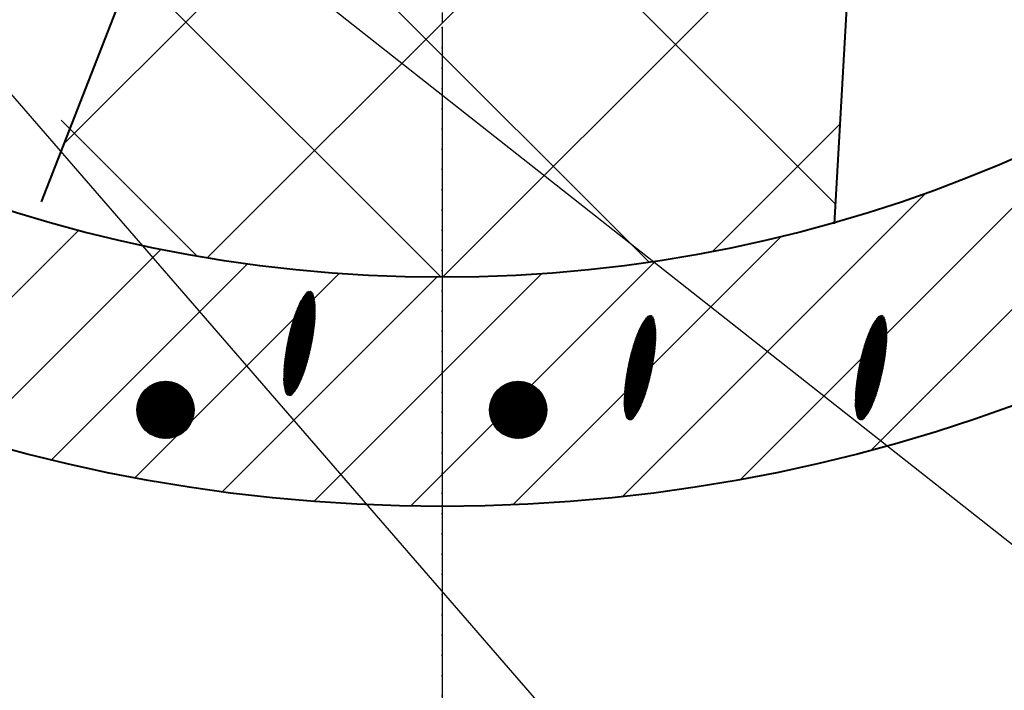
# Model space of a CAD drawing. Header units: millimetres. Extents: x -3143211 to -2549809, y 1060331 to 1341741.
# Tile 30 of 131: x -3030345 to -3027869, y 1082023 to 1083709. Entities that reach past the tile are written whole.
import ezdxf

# ---------------------------------------------------------------- set-up
doc = ezdxf.new("R2010")
doc.units = ezdxf.units.MM
doc.linetypes.add('DASHDOTX2', pattern=[50.8, 25.4, -12.7, 0, -12.7])
for name, color, linetype in [('8', 2, 'Continuous'), ('ABR', 3, 'Continuous'), ('PUMP', 1, 'Continuous'), ('размер', 34, 'Continuous')]:
    doc.layers.add(name, color=color, linetype=linetype)

msp = doc.modelspace()

# ---------------------------------------------------------------- linework, layer by layer
at = {"color": 188}
for p, q in [((-3028203.06969, 1082627.51881), (-3025248.45491, 1085582.1336)), ((-3030233.67797, 1083397.05339), (-3028118.23744, 1085512.49392)), ((-3029873.13356, 1083110.36887), (-3028214.55354, 1084768.9489)), ((-3028294.24539, 1083245.20716), (-3029732.71635, 1084683.67812)), ((-3028762.28621, 1083099.38073), (-3029919.70362, 1084256.79814)), ((-3029281.62263, 1083061.59203), (-3028241.26574, 1084101.94892)), ((-3029284.9401, 1083061.59272), (-3030053.26554, 1083829.91816)), ((-3028531.45846, 1082553.68849), (-3027613.03851, 1083472.10844)), ((-3029898.54287, 1083114.68824), (-3030240.2528, 1083456.39817)), ((-3028603.33176, 1083126.24293), (-3028282.70805, 1083446.86663)), ((-3028829.46371, 1082510.24168), (-3028066.52593, 1083273.17946)), ((-3030657.67091, 1082718.50201), (-3030196.60183, 1083179.57109)), ((-3029104.89213, 1082489.3717), (-3028430.35769, 1083163.90614)), ((-3030465.08595, 1082656.52853), (-3029989.85164, 1083131.76284)), ((-3030264.39434, 1082602.6617), (-3029772.02946, 1083095.02657)), ((-3029362.46521, 1082486.35706), (-3028747.20663, 1083101.61564)), ((-3030054.86392, 1082557.63367), (-3029541.57351, 1083070.92409)), ((-3029605.29652, 1082498.0842), (-3029033.14033, 1083070.24039)), ((-3029835.56526, 1082522.3739), (-3029296.32082, 1083061.61834)), ((-3029629.35938, 1083017.41582), (-3029604.03602, 1083006.76548)), ((-3029628.23525, 1083018.89576), (-3029604.47705, 1083008.90368)), ((-3029627.0859, 1083020.36509), (-3029604.95946, 1083011.05929)), ((-3029625.91104, 1083021.82369), (-3029605.48476, 1083013.23293)), ((-3029624.71035, 1083023.27142), (-3029606.05461, 1083015.42531)), ((-3029623.40999, 1083024.67724), (-3029606.67079, 1083017.63717)), ((-3029621.70991, 1083025.91495), (-3029607.33529, 1083019.86936)), ((-3029619.36838, 1083026.88288), (-3029608.2943, 1083022.22541)), ((-3029615.19467, 1083027.08024), (-3029611.07236, 1083025.3465)), ((-3029644.08609, 1082992.36604), (-3029601.51673, 1082974.46248)), ((-3029643.33902, 1082994.00456), (-3029601.50481, 1082976.41018)), ((-3029642.57003, 1082995.63386), (-3029601.50525, 1082978.36309)), ((-3029641.77817, 1082997.25354), (-3029601.51815, 1082980.32123)), ((-3029640.96339, 1082998.86357), (-3029601.54362, 1082982.28465)), ((-3029640.12561, 1083000.46394), (-3029601.58175, 1082984.2534)), ((-3029639.26476, 1083002.05461), (-3029601.64041, 1082986.23079)), ((-3029638.38074, 1083003.63553), (-3029601.72961, 1082988.22102)), ((-3029637.47345, 1083005.20666), (-3029601.85005, 1082990.22439)), ((-3029636.54277, 1083006.76796), (-3029602.00244, 1082992.2412)), ((-3029635.58855, 1083008.31935), (-3029602.18756, 1082994.27177)), ((-3029634.61064, 1083009.86079), (-3029602.40621, 1082996.31645)), ((-3029633.60888, 1083011.39219), (-3029602.65929, 1082998.3756)), ((-3029632.58308, 1083012.91348), (-3029602.94775, 1083000.44964)), ((-3029631.53305, 1083014.42458), (-3029603.27261, 1083002.53898)), ((-3029630.45856, 1083015.92539), (-3029603.63497, 1083004.64409)), ((-3029653.48803, 1082968.98223), (-3029602.93175, 1082947.71958)), ((-3029652.87972, 1082970.67911), (-3029602.75582, 1082949.59831)), ((-3029652.26166, 1082972.37188), (-3029602.59112, 1082951.48175)), ((-3029651.63386, 1082974.06056), (-3029602.43771, 1082953.36995)), ((-3029650.99631, 1082975.74514), (-3029602.29567, 1082955.26292)), ((-3029650.34903, 1082977.42563), (-3029602.16505, 1082957.16071)), ((-3029649.69203, 1082979.10202), (-3029602.04594, 1082959.06333)), ((-3029649.0253, 1082980.77433), (-3029601.93842, 1082960.97082)), ((-3029648.34885, 1082982.44255), (-3029601.84255, 1082962.88322)), ((-3029647.66268, 1082984.10668), (-3029601.75841, 1082964.80055)), ((-3029646.9668, 1082985.76673), (-3029601.6861, 1082966.72285)), ((-3029646.2612, 1082987.42268), (-3029601.62568, 1082968.65016)), ((-3029645.54588, 1082989.07456), (-3029601.57726, 1082970.58251)), ((-3029644.82085, 1082990.72234), (-3029601.54091, 1082972.51993)), ((-3029661.55578, 1082943.08458), (-3029606.43167, 1082919.90082)), ((-3029661.06373, 1082944.83035), (-3029606.15805, 1082921.73846)), ((-3029660.56646, 1082946.57393), (-3029605.89006, 1082923.57846)), ((-3029660.06399, 1082948.31531), (-3029605.62769, 1082925.42083)), ((-3029659.5563, 1082950.05451), (-3029605.37096, 1082927.26558)), ((-3029659.04342, 1082951.79152), (-3029605.1199, 1082929.1127)), ((-3029658.52535, 1082953.52635), (-3029604.8745, 1082930.96221)), ((-3029658.00209, 1082955.259), (-3029604.6348, 1082932.81411)), ((-3029657.47214, 1082956.98883), (-3029604.40079, 1082934.66841)), ((-3029656.93244, 1082958.71456), (-3029604.1725, 1082936.52512)), ((-3029656.38289, 1082960.43615), (-3029603.94995, 1082938.38423)), ((-3029655.82351, 1082962.15361), (-3029603.73314, 1082940.24576)), ((-3029655.25433, 1082963.86694), (-3029603.5221, 1082942.10972)), ((-3029654.67534, 1082965.57615), (-3029603.31684, 1082943.97611)), ((-3029654.08657, 1082967.28124), (-3029603.11883, 1082945.84555)), ((-3028781.4895, 1082944.13903), (-3028745.8661, 1082929.15676)), ((-3028780.55882, 1082945.70032), (-3028746.01849, 1082931.17357)), ((-3028779.6046, 1082947.25171), (-3028746.20361, 1082933.20413)), ((-3028778.62669, 1082948.79315), (-3028746.42226, 1082935.24881)), ((-3028777.62493, 1082950.32455), (-3028746.67534, 1082937.30797)), ((-3028776.59913, 1082951.84584), (-3028746.9638, 1082939.382)), ((-3028775.5491, 1082953.35694), (-3028747.28866, 1082941.47134)), ((-3028774.47461, 1082954.85775), (-3028747.65102, 1082943.57646)), ((-3028773.37542, 1082956.34818), (-3028748.05207, 1082945.69784)), ((-3028772.2513, 1082957.82812), (-3028748.4931, 1082947.83605)), ((-3028771.10195, 1082959.29745), (-3028748.97551, 1082949.99165)), ((-3028769.92709, 1082960.75605), (-3028749.50081, 1082952.16529)), ((-3028768.7264, 1082962.20379), (-3028750.07065, 1082954.35767)), ((-3028767.42604, 1082963.60961), (-3028750.68684, 1082956.56954)), ((-3028765.72596, 1082964.84731), (-3028751.35134, 1082958.80173)), ((-3028763.38443, 1082965.81524), (-3028752.31035, 1082961.15778)), ((-3028759.21072, 1082966.0126), (-3028755.08841, 1082964.27887)), ((-3028200.64278, 1082944.13903), (-3028165.01938, 1082929.15676)), ((-3028199.71209, 1082945.70032), (-3028165.17177, 1082931.17357)), ((-3028198.75787, 1082947.25171), (-3028165.35688, 1082933.20413)), ((-3028197.77996, 1082948.79315), (-3028165.57554, 1082935.24881)), ((-3028196.7782, 1082950.32455), (-3028165.82862, 1082937.30797)), ((-3028195.75241, 1082951.84584), (-3028166.11708, 1082939.382)), ((-3028194.70237, 1082953.35694), (-3028166.44193, 1082941.47134)), ((-3028193.62788, 1082954.85775), (-3028166.80429, 1082943.57646)), ((-3028192.5287, 1082956.34818), (-3028167.20534, 1082945.69784)), ((-3028191.40457, 1082957.82812), (-3028167.64638, 1082947.83605)), ((-3028190.25523, 1082959.29745), (-3028168.12879, 1082949.99165)), ((-3028189.08036, 1082960.75605), (-3028168.65409, 1082952.16529)), ((-3028187.87967, 1082962.20379), (-3028169.22393, 1082954.35767)), ((-3028186.57932, 1082963.60961), (-3028169.84012, 1082956.56954)), ((-3028184.87924, 1082964.84731), (-3028170.50462, 1082958.80173)), ((-3028182.5377, 1082965.81524), (-3028171.46363, 1082961.15778)), ((-3028178.36399, 1082966.0126), (-3028174.24168, 1082964.27887)), ((-3029667.8932, 1082918.41191), (-3029610.84464, 1082894.41878)), ((-3029667.47488, 1082920.18869), (-3029610.49374, 1082896.22392)), ((-3029667.05123, 1082921.96323), (-3029610.14829, 1082898.03134)), ((-3029666.62229, 1082923.73554), (-3029609.80829, 1082899.84107)), ((-3029666.18804, 1082925.50563), (-3029609.47376, 1082901.65309)), ((-3029665.7485, 1082927.27348), (-3029609.14471, 1082903.46741)), ((-3029665.30368, 1082929.03912), (-3029608.82114, 1082905.28404)), ((-3029664.85358, 1082930.80254), (-3029608.50308, 1082907.10299)), ((-3029664.39822, 1082932.56374), (-3029608.19052, 1082908.92425)), ((-3029663.93759, 1082934.32273), (-3029607.8835, 1082910.74784)), ((-3029663.47171, 1082936.0795), (-3029607.58201, 1082912.57376)), ((-3029663.00059, 1082937.83408), (-3029607.28607, 1082914.40201)), ((-3029662.52422, 1082939.58644), (-3029606.99569, 1082916.2326)), ((-3029662.04261, 1082941.33661), (-3029606.71088, 1082918.06553)), ((-3028793.70808, 1082918.03439), (-3028746.06199, 1082897.99569)), ((-3028793.04135, 1082919.70669), (-3028745.95447, 1082899.90319)), ((-3028792.3649, 1082921.37491), (-3028745.8586, 1082901.81558)), ((-3028791.67873, 1082923.03904), (-3028745.77446, 1082903.73291)), ((-3028790.98285, 1082924.69909), (-3028745.70215, 1082905.65521)), ((-3028790.27725, 1082926.35505), (-3028745.64173, 1082907.58252)), ((-3028789.56193, 1082928.00692), (-3028745.59331, 1082909.51487)), ((-3028788.83689, 1082929.6547), (-3028745.55696, 1082911.4523)), ((-3028788.10214, 1082931.2984), (-3028745.53278, 1082913.39484)), ((-3028787.35507, 1082932.93692), (-3028745.52086, 1082915.34255)), ((-3028786.58608, 1082934.56622), (-3028745.5213, 1082917.29545)), ((-3028785.79422, 1082936.1859), (-3028745.5342, 1082919.25359)), ((-3028784.97944, 1082937.79594), (-3028745.55967, 1082921.21702)), ((-3028784.14166, 1082939.39631), (-3028745.5978, 1082923.18577)), ((-3028783.28081, 1082940.98697), (-3028745.65646, 1082925.16315)), ((-3028782.39679, 1082942.56789), (-3028745.74566, 1082927.15339)), ((-3028212.86135, 1082918.03439), (-3028165.21527, 1082897.99569)), ((-3028212.19462, 1082919.70669), (-3028165.10774, 1082899.90319)), ((-3028211.51817, 1082921.37491), (-3028165.01187, 1082901.81558)), ((-3028210.83201, 1082923.03904), (-3028164.92774, 1082903.73291)), ((-3028210.13612, 1082924.69909), (-3028164.85542, 1082905.65521)), ((-3028209.43052, 1082926.35505), (-3028164.79501, 1082907.58252)), ((-3028208.71521, 1082928.00692), (-3028164.74658, 1082909.51487)), ((-3028207.99017, 1082929.6547), (-3028164.71023, 1082911.4523)), ((-3028207.25541, 1082931.2984), (-3028164.68605, 1082913.39484)), ((-3028206.50835, 1082932.93692), (-3028164.67413, 1082915.34255)), ((-3028205.73936, 1082934.56622), (-3028164.67458, 1082917.29545)), ((-3028204.9475, 1082936.1859), (-3028164.68748, 1082919.25359)), ((-3028204.13271, 1082937.79594), (-3028164.71294, 1082921.21702)), ((-3028203.29493, 1082939.39631), (-3028164.75107, 1082923.18577)), ((-3028202.43409, 1082940.98697), (-3028164.80973, 1082925.16315)), ((-3028201.55007, 1082942.56789), (-3028164.89894, 1082927.15339)), ((-3029673.18668, 1082893.30019), (-3029616.32316, 1082869.38488)), ((-3029672.84372, 1082895.10866), (-3029615.89708, 1082871.1584)), ((-3029672.49532, 1082896.91485), (-3029615.47632, 1082872.93416)), ((-3029672.14148, 1082898.71875), (-3029615.06088, 1082874.71215)), ((-3029671.78221, 1082900.52037), (-3029614.65076, 1082876.49238)), ((-3029671.41752, 1082902.31971), (-3029614.24598, 1082878.27485)), ((-3029671.04743, 1082904.11677), (-3029613.84655, 1082880.05958)), ((-3029670.67194, 1082905.91156), (-3029613.45247, 1082881.84656)), ((-3029670.29106, 1082907.70409), (-3029613.06376, 1082883.63579)), ((-3029669.90481, 1082909.49436), (-3029612.68041, 1082885.42728)), ((-3029669.51319, 1082911.28237), (-3029612.30245, 1082887.22104)), ((-3029669.11621, 1082913.06813), (-3029611.92989, 1082889.01706)), ((-3029668.71388, 1082914.85163), (-3029611.56272, 1082890.81535)), ((-3029668.30621, 1082916.63289), (-3029611.20097, 1082892.61593)), ((-3028802.01814, 1082894.19136), (-3028748.65085, 1082871.74648)), ((-3028801.48819, 1082895.9212), (-3028748.41684, 1082873.60078)), ((-3028800.94849, 1082897.64692), (-3028748.18855, 1082875.45748)), ((-3028800.39894, 1082899.36851), (-3028747.966, 1082877.31659)), ((-3028799.83956, 1082901.08597), (-3028747.74919, 1082879.17813)), ((-3028799.27037, 1082902.7993), (-3028747.53815, 1082881.04209)), ((-3028798.69139, 1082904.50851), (-3028747.33289, 1082882.90847)), ((-3028798.10262, 1082906.21361), (-3028747.13488, 1082884.77791)), ((-3028797.50408, 1082907.91459), (-3028746.94779, 1082886.65194)), ((-3028796.89577, 1082909.61147), (-3028746.77187, 1082888.53067)), ((-3028796.27771, 1082911.30424), (-3028746.60717, 1082890.41412)), ((-3028795.64991, 1082912.99292), (-3028746.45376, 1082892.30231)), ((-3028795.01236, 1082914.6775), (-3028746.31172, 1082894.19529)), ((-3028794.36508, 1082916.35799), (-3028746.1811, 1082896.09307)), ((-3028221.17141, 1082894.19136), (-3028167.80412, 1082871.74648)), ((-3028220.64147, 1082895.9212), (-3028167.57012, 1082873.60078)), ((-3028220.10176, 1082897.64692), (-3028167.34183, 1082875.45748)), ((-3028219.55221, 1082899.36851), (-3028167.11927, 1082877.31659)), ((-3028218.99284, 1082901.08597), (-3028166.90247, 1082879.17813)), ((-3028218.42365, 1082902.7993), (-3028166.69143, 1082881.04209)), ((-3028217.84467, 1082904.50851), (-3028166.48617, 1082882.90847)), ((-3028217.2559, 1082906.21361), (-3028166.28816, 1082884.77791)), ((-3028216.65735, 1082907.91459), (-3028166.10107, 1082886.65194)), ((-3028216.04905, 1082909.61147), (-3028165.92514, 1082888.53067)), ((-3028215.43099, 1082911.30424), (-3028165.76044, 1082890.41412)), ((-3028214.80318, 1082912.99292), (-3028165.60704, 1082892.30231)), ((-3028214.16564, 1082914.6775), (-3028165.46499, 1082894.19529)), ((-3028213.51836, 1082916.35799), (-3028165.33438, 1082896.09307)), ((-3029677.14394, 1082869.5792), (-3029622.34198, 1082846.53094)), ((-3029676.8729, 1082871.41792), (-3029621.84754, 1082848.2757)), ((-3029676.59625, 1082873.25429), (-3029621.35831, 1082850.02266)), ((-3029676.314, 1082875.0883), (-3029620.87432, 1082851.77182)), ((-3029676.02618, 1082876.91996), (-3029620.39555, 1082853.52318)), ((-3029675.73278, 1082878.74929), (-3029619.92202, 1082855.27674)), ((-3029675.43383, 1082880.57627), (-3029619.45373, 1082857.03251)), ((-3029675.12934, 1082882.40093), (-3029618.9907, 1082858.79048)), ((-3029674.81932, 1082884.22325), (-3029618.53292, 1082860.55067)), ((-3029674.50378, 1082886.04326), (-3029618.08041, 1082862.31307)), ((-3029674.18273, 1082887.86095), (-3029617.63317, 1082864.07769)), ((-3029673.85619, 1082889.67634), (-3029617.19121, 1082865.84453)), ((-3029673.52417, 1082891.48941), (-3029616.75454, 1082867.61359)), ((-3028808.86963, 1082869.7349), (-3028752.51913, 1082846.03535)), ((-3028808.41427, 1082871.4961), (-3028752.20657, 1082847.85662)), ((-3028807.95364, 1082873.25509), (-3028751.89955, 1082849.68021)), ((-3028807.48776, 1082875.01187), (-3028751.59806, 1082851.50612)), ((-3028807.01663, 1082876.76644), (-3028751.30211, 1082853.33437)), ((-3028806.54027, 1082878.51881), (-3028751.01174, 1082855.16496)), ((-3028806.05866, 1082880.26897), (-3028750.72693, 1082856.9979)), ((-3028805.57183, 1082882.01694), (-3028750.44772, 1082858.83318)), ((-3028805.07978, 1082883.76271), (-3028750.1741, 1082860.67082)), ((-3028804.58251, 1082885.50629), (-3028749.90611, 1082862.51083)), ((-3028804.08004, 1082887.24768), (-3028749.64374, 1082864.3532)), ((-3028803.57235, 1082888.98688), (-3028749.38701, 1082866.19794)), ((-3028803.05947, 1082890.72389), (-3028749.13595, 1082868.04507)), ((-3028802.5414, 1082892.45872), (-3028748.89055, 1082869.89457)), ((-3028228.02291, 1082869.7349), (-3028171.6724, 1082846.03535)), ((-3028227.56754, 1082871.4961), (-3028171.35985, 1082847.85662)), ((-3028227.10692, 1082873.25509), (-3028171.05282, 1082849.68021)), ((-3028226.64104, 1082875.01187), (-3028170.75133, 1082851.50612)), ((-3028226.16991, 1082876.76644), (-3028170.45539, 1082853.33437)), ((-3028225.69354, 1082878.51881), (-3028170.16501, 1082855.16496)), ((-3028225.21194, 1082880.26897), (-3028169.88021, 1082856.9979)), ((-3028224.72511, 1082882.01694), (-3028169.60099, 1082858.83318)), ((-3028224.23306, 1082883.76271), (-3028169.32738, 1082860.67082)), ((-3028223.73579, 1082885.50629), (-3028169.05938, 1082862.51083)), ((-3028223.23331, 1082887.24768), (-3028168.79701, 1082864.3532)), ((-3028222.72563, 1082888.98688), (-3028168.54029, 1082866.19794)), ((-3028222.21275, 1082890.72389), (-3028168.28922, 1082868.04507)), ((-3028221.69468, 1082892.45872), (-3028168.04383, 1082869.89457)), ((-3029680.14677, 1082845.45681), (-3029629.36499, 1082824.09932)), ((-3029679.95366, 1082847.32831), (-3029628.77174, 1082825.80253)), ((-3029679.75116, 1082849.19586), (-3029628.18827, 1082827.50986)), ((-3029679.54277, 1082851.06093), (-3029627.61459, 1082829.2213)), ((-3029679.3286, 1082852.92357), (-3029627.05072, 1082830.93686)), ((-3029679.10868, 1082854.78379), (-3029626.49666, 1082832.65656)), ((-3029678.88302, 1082856.6416), (-3029625.95244, 1082834.38039)), ((-3029678.65163, 1082858.497), (-3029625.41807, 1082836.10836)), ((-3029678.41453, 1082860.35), (-3029624.89228, 1082837.83994)), ((-3029678.17174, 1082862.20061), (-3029624.37183, 1082839.57377)), ((-3029677.92327, 1082864.04882), (-3029623.85656, 1082841.30978)), ((-3029677.66914, 1082865.89466), (-3029623.3465, 1082843.04798)), ((-3029677.40936, 1082867.73811), (-3029622.84164, 1082844.78836)), ((-3028814.68799, 1082844.84393), (-3028757.46852, 1082820.77892)), ((-3028814.30711, 1082846.63646), (-3028757.07981, 1082822.56815)), ((-3028813.92086, 1082848.42672), (-3028756.69646, 1082824.35964)), ((-3028813.52924, 1082850.21473), (-3028756.3185, 1082826.1534)), ((-3028813.13226, 1082852.00049), (-3028755.94594, 1082827.94942)), ((-3028812.72993, 1082853.784), (-3028755.57877, 1082829.74772)), ((-3028812.32225, 1082855.56526), (-3028755.21702, 1082831.54829)), ((-3028811.90925, 1082857.34427), (-3028754.86069, 1082833.35114)), ((-3028811.49093, 1082859.12105), (-3028754.50979, 1082835.15628)), ((-3028811.06728, 1082860.8956), (-3028754.16434, 1082836.96371)), ((-3028810.63834, 1082862.66791), (-3028753.82434, 1082838.77343)), ((-3028810.20409, 1082864.43799), (-3028753.48981, 1082840.58545)), ((-3028809.76455, 1082866.20585), (-3028753.16076, 1082842.39977)), ((-3028809.31973, 1082867.97148), (-3028752.83719, 1082844.21641)), ((-3028233.84127, 1082844.84393), (-3028176.6218, 1082820.77892)), ((-3028233.46039, 1082846.63646), (-3028176.23308, 1082822.56815)), ((-3028233.07413, 1082848.42672), (-3028175.84974, 1082824.35964)), ((-3028232.68251, 1082850.21473), (-3028175.47178, 1082826.1534)), ((-3028232.28553, 1082852.00049), (-3028175.09921, 1082827.94942)), ((-3028231.8832, 1082853.784), (-3028174.73205, 1082829.74772)), ((-3028231.47553, 1082855.56526), (-3028174.37029, 1082831.54829)), ((-3028231.06253, 1082857.34427), (-3028174.01396, 1082833.35114)), ((-3028230.6442, 1082859.12105), (-3028173.66307, 1082835.15628)), ((-3028230.22056, 1082860.8956), (-3028173.31761, 1082836.96371)), ((-3028229.79161, 1082862.66791), (-3028172.97762, 1082838.77343)), ((-3028229.35736, 1082864.43799), (-3028172.64309, 1082840.58545)), ((-3028228.91783, 1082866.20585), (-3028172.31403, 1082842.39977)), ((-3028228.47301, 1082867.97148), (-3028171.99047, 1082844.21641)), ((-3029681.61939, 1082820.69085), (-3029637.96365, 1082802.33039)), ((-3029681.57649, 1082822.62552), (-3029637.24388, 1082803.98039)), ((-3029681.52155, 1082824.55514), (-3029636.53383, 1082805.63448)), ((-3029681.45468, 1082826.47973), (-3029635.83349, 1082807.29265)), ((-3029681.37595, 1082828.39933), (-3029635.14287, 1082808.95491)), ((-3029681.28545, 1082830.31398), (-3029634.46197, 1082810.62125)), ((-3029681.18325, 1082832.22372), (-3029633.79078, 1082812.29169)), ((-3029681.06944, 1082834.12857), (-3029633.12932, 1082813.96621)), ((-3029680.94409, 1082836.02857), (-3029632.47759, 1082815.64482)), ((-3029680.80728, 1082837.92374), (-3029631.83558, 1082817.32753)), ((-3029680.65907, 1082839.81412), (-3029631.20331, 1082819.01433)), ((-3029680.49954, 1082841.69974), (-3029630.58078, 1082820.70522)), ((-3029680.32875, 1082843.58063), (-3029629.968, 1082822.40022)), ((-3028819.44988, 1082819.50864), (-3028763.46978, 1082795.96487)), ((-3028819.14539, 1082821.33329), (-3028763.00675, 1082797.72285)), ((-3028818.83537, 1082823.15562), (-3028762.54897, 1082799.48303)), ((-3028818.51983, 1082824.97563), (-3028762.09646, 1082801.24543)), ((-3028818.19878, 1082826.79332), (-3028761.64922, 1082803.01005)), ((-3028817.87224, 1082828.6087), (-3028761.20726, 1082804.77689)), ((-3028817.54022, 1082830.42178), (-3028760.77059, 1082806.54595)), ((-3028817.20273, 1082832.23255), (-3028760.33921, 1082808.31724)), ((-3028816.85977, 1082834.04103), (-3028759.91313, 1082810.09076)), ((-3028816.51137, 1082835.84721), (-3028759.49237, 1082811.86652)), ((-3028816.15753, 1082837.65111), (-3028759.07693, 1082813.64451)), ((-3028815.79826, 1082839.45273), (-3028758.66681, 1082815.42474)), ((-3028815.43357, 1082841.25207), (-3028758.26203, 1082817.20722)), ((-3028815.06348, 1082843.04913), (-3028757.8626, 1082818.99194)), ((-3028238.60316, 1082819.50864), (-3028182.62306, 1082795.96487)), ((-3028238.29867, 1082821.33329), (-3028182.16002, 1082797.72285)), ((-3028237.98864, 1082823.15562), (-3028181.70224, 1082799.48303)), ((-3028237.6731, 1082824.97563), (-3028181.24973, 1082801.24543)), ((-3028237.35206, 1082826.79332), (-3028180.80249, 1082803.01005)), ((-3028237.02552, 1082828.6087), (-3028180.36053, 1082804.77689)), ((-3028236.6935, 1082830.42178), (-3028179.92386, 1082806.54595)), ((-3028236.356, 1082832.23255), (-3028179.49248, 1082808.31724)), ((-3028236.01305, 1082834.04103), (-3028179.06641, 1082810.09076)), ((-3028235.66464, 1082835.84721), (-3028178.64565, 1082811.86652)), ((-3028235.3108, 1082837.65111), (-3028178.2302, 1082813.64451)), ((-3028234.95153, 1082839.45273), (-3028177.82009, 1082815.42474)), ((-3028234.58685, 1082841.25207), (-3028177.41531, 1082817.20722)), ((-3028234.21676, 1082843.04913), (-3028177.01587, 1082818.99194)), ((-3030049.98521, 1082728.39029), (-3029978.20229, 1082800.17321)), ((-3030049.94903, 1082725.88089), (-3029975.69289, 1082800.13703)), ((-3030049.93041, 1082730.99068), (-3029980.80268, 1082800.11841)), ((-3030049.83067, 1082723.45366), (-3029973.26566, 1082800.01867)), ((-3030049.77367, 1082733.693), (-3029983.505, 1082799.96167)), ((-3030049.63737, 1082721.10138), (-3029970.91338, 1082799.82537)), ((-3030049.50117, 1082736.51109), (-3029986.32309, 1082799.68917)), ((-3030049.37514, 1082718.81803), (-3029968.63003, 1082799.56314)), ((-3030049.09497, 1082739.46287), (-3029989.27487, 1082799.28297)), ((-3030049.04903, 1082716.59855), (-3029966.41055, 1082799.23703)), ((-3030048.66335, 1082714.43865), (-3029964.25065, 1082798.85135)), ((-3030048.53109, 1082742.57233), (-3029992.38433, 1082798.71909)), ((-3030048.22178, 1082712.33463), (-3029962.14663, 1082798.40978)), ((-3030047.7762, 1082745.87281), (-3029995.68481, 1082797.9642)), ((-3030047.7275, 1082710.28333), (-3029960.09533, 1082797.9155)), ((-3030047.18327, 1082708.28197), (-3029958.09397, 1082797.37127)), ((-3030046.78147, 1082749.41312), (-3029999.22512, 1082796.96947)), ((-3030046.59151, 1082706.32815), (-3029956.14015, 1082796.77951)), ((-3030045.95433, 1082704.41974), (-3029954.23174, 1082796.14233)), ((-3030045.47008, 1082753.2701), (-3030003.0821, 1082795.65808)), ((-3030045.27361, 1082702.55488), (-3029952.36688, 1082795.46161)), ((-3030044.55098, 1082700.73193), (-3029950.54392, 1082794.73898)), ((-3029681.67501, 1082814.8561), (-3029640.18902, 1082797.40818)), ((-3029681.66887, 1082812.9008), (-3029640.96848, 1082795.78328)), ((-3029681.66874, 1082816.80618), (-3029639.4324, 1082799.04268)), ((-3029681.65023, 1082810.94024), (-3029641.77084, 1082794.16802)), ((-3029681.65017, 1082818.75108), (-3029638.69314, 1082800.68448)), ((-3029681.61897, 1082808.97438), (-3029642.59616, 1082792.56241)), ((-3029681.57359, 1082807.00258), (-3029643.4445, 1082790.96648)), ((-3029681.50103, 1082805.01935), (-3029644.31595, 1082789.38028)), ((-3029681.3976, 1082803.02313), (-3029645.21062, 1082787.80383)), ((-3029681.26261, 1082801.01364), (-3029646.12861, 1082786.2372)), ((-3029681.09532, 1082798.99057), (-3029647.07007, 1082784.68044)), ((-3029680.89494, 1082796.95358), (-3029648.03512, 1082783.1336)), ((-3029680.66062, 1082794.90231), (-3029649.02394, 1082781.59675)), ((-3029163.42993, 1082728.39029), (-3029091.64701, 1082800.17321)), ((-3029163.39375, 1082725.88089), (-3029089.13761, 1082800.13703)), ((-3029163.37513, 1082730.99068), (-3029094.2474, 1082800.11841)), ((-3029163.27539, 1082723.45366), (-3029086.71038, 1082800.01867)), ((-3029163.21839, 1082733.693), (-3029096.94972, 1082799.96167)), ((-3029163.08209, 1082721.10138), (-3029084.3581, 1082799.82537)), ((-3029162.94589, 1082736.51109), (-3029099.76781, 1082799.68917)), ((-3029162.81986, 1082718.81803), (-3029082.07475, 1082799.56314)), ((-3029162.53969, 1082739.46287), (-3029102.71959, 1082799.28297)), ((-3029162.49375, 1082716.59855), (-3029079.85527, 1082799.23703)), ((-3029162.10807, 1082714.43865), (-3029077.69537, 1082798.85135)), ((-3029161.97581, 1082742.57233), (-3029105.82905, 1082798.71909)), ((-3029161.6665, 1082712.33463), (-3029075.59135, 1082798.40978)), ((-3029161.22092, 1082745.87281), (-3029109.12953, 1082797.9642)), ((-3029161.17222, 1082710.28333), (-3029073.54005, 1082797.9155)), ((-3029160.62799, 1082708.28197), (-3029071.5387, 1082797.37127)), ((-3029160.22619, 1082749.41312), (-3029112.66984, 1082796.96947)), ((-3029160.03623, 1082706.32815), (-3029069.58487, 1082796.77951)), ((-3029159.39906, 1082704.41974), (-3029067.67646, 1082796.14233)), ((-3029158.9148, 1082753.2701), (-3029116.52682, 1082795.65808)), ((-3029158.71833, 1082702.55488), (-3029065.8116, 1082795.46161)), ((-3029157.9957, 1082700.73193), (-3029063.98865, 1082794.73898)), ((-3028822.89907, 1082795.57397), (-3028769.96849, 1082773.31275)), ((-3028822.66768, 1082797.42937), (-3028769.43412, 1082775.04073)), ((-3028822.43058, 1082799.28237), (-3028768.90833, 1082776.77231)), ((-3028822.18779, 1082801.13297), (-3028768.38788, 1082778.50614)), ((-3028821.93932, 1082802.98119), (-3028767.87261, 1082780.24215)), ((-3028821.68519, 1082804.82702), (-3028767.36255, 1082781.98034)), ((-3028821.42541, 1082806.67048), (-3028766.85769, 1082783.72073)), ((-3028821.15999, 1082808.51157), (-3028766.35803, 1082785.4633)), ((-3028820.88895, 1082810.35029), (-3028765.86359, 1082787.20807)), ((-3028820.6123, 1082812.18665), (-3028765.37436, 1082788.95503)), ((-3028820.33005, 1082814.02066), (-3028764.89036, 1082790.70418)), ((-3028820.04223, 1082815.85233), (-3028764.4116, 1082792.45554)), ((-3028819.74883, 1082817.68165), (-3028763.93807, 1082794.2091)), ((-3028242.05234, 1082795.57397), (-3028189.12177, 1082773.31275)), ((-3028241.82095, 1082797.42937), (-3028188.5874, 1082775.04073)), ((-3028241.58386, 1082799.28237), (-3028188.0616, 1082776.77231)), ((-3028241.34107, 1082801.13297), (-3028187.54115, 1082778.50614)), ((-3028241.0926, 1082802.98119), (-3028187.02589, 1082780.24215)), ((-3028240.83847, 1082804.82702), (-3028186.51582, 1082781.98034)), ((-3028240.57868, 1082806.67048), (-3028186.01096, 1082783.72073)), ((-3028240.31326, 1082808.51157), (-3028185.51131, 1082785.4633)), ((-3028240.04222, 1082810.35029), (-3028185.01686, 1082787.20807)), ((-3028239.76557, 1082812.18665), (-3028184.52764, 1082788.95503)), ((-3028239.48333, 1082814.02066), (-3028184.04364, 1082790.70418)), ((-3028239.1955, 1082815.85233), (-3028183.56487, 1082792.45554)), ((-3028238.90211, 1082817.68165), (-3028183.09134, 1082794.2091)), ((-3030043.7879, 1082698.94942), (-3029948.76142, 1082793.9759)), ((-3030043.70731, 1082757.57845), (-3030007.39045, 1082793.89531)), ((-3030042.98566, 1082697.20607), (-3029947.01807, 1082793.17366)), ((-3030042.14541, 1082695.50075), (-3029945.31274, 1082792.33341)), ((-3030041.26814, 1082693.83242), (-3029943.64442, 1082791.45614)), ((-3030041.21028, 1082762.62106), (-3030012.43306, 1082791.39828)), ((-3030040.35476, 1082692.20022), (-3029942.01222, 1082790.54276)), ((-3030039.40606, 1082690.60334), (-3029940.41534, 1082789.59406)), ((-3030038.42271, 1082689.0411), (-3029938.8531, 1082788.61071)), ((-3030037.40533, 1082687.5129), (-3029937.32489, 1082787.59333)), ((-3030037.09977, 1082769.27716), (-3030019.08916, 1082787.28777)), ((-3030036.35444, 1082686.01821), (-3029935.83021, 1082786.54244)), ((-3030035.27046, 1082684.5566), (-3029934.3686, 1082785.45846)), ((-3030034.15378, 1082683.12769), (-3029932.93969, 1082784.34178)), ((-3030033.0047, 1082681.73119), (-3029931.54319, 1082783.1927)), ((-3030031.82345, 1082680.36685), (-3029930.17885, 1082782.01145)), ((-3030030.61021, 1082679.03451), (-3029928.84651, 1082780.79821)), ((-3030029.36509, 1082677.73405), (-3029927.54605, 1082779.55309)), ((-3030028.08814, 1082676.46542), (-3029926.27742, 1082778.27614)), ((-3030026.77935, 1082675.22862), (-3029925.04062, 1082776.96735)), ((-3030025.43865, 1082674.02373), (-3029923.83573, 1082775.62666)), ((-3030024.06593, 1082672.85087), (-3029922.66287, 1082774.25393)), ((-3030022.66098, 1082671.71023), (-3029921.52223, 1082772.84898)), ((-3030021.22356, 1082670.60207), (-3029920.41407, 1082771.41156)), ((-3030019.75334, 1082669.52671), (-3029919.33871, 1082769.94134)), ((-3029680.39145, 1082792.83639), (-3029650.03669, 1082780.06998)), ((-3029680.08644, 1082790.7554), (-3029651.07357, 1082778.55334)), ((-3029679.74454, 1082788.65889), (-3029652.13478, 1082777.04695)), ((-3029679.36461, 1082786.54638), (-3029653.22056, 1082775.55088)), ((-3029678.9454, 1082784.41736), (-3029654.33114, 1082774.06524)), ((-3029678.48558, 1082782.27126), (-3029655.46679, 1082772.59015)), ((-3029677.98372, 1082780.10747), (-3029656.62779, 1082771.12572)), ((-3029677.43822, 1082777.92533), (-3029657.81445, 1082769.67209)), ((-3029676.84737, 1082775.72412), (-3029659.02922, 1082768.23027)), ((-3029676.2093, 1082773.50305), (-3029660.48742, 1082766.89084)), ((-3029675.5011, 1082771.25248), (-3029662.43711, 1082765.75811)), ((-3029157.23262, 1082698.94942), (-3029062.20614, 1082793.9759)), ((-3029157.15203, 1082757.57845), (-3029120.83517, 1082793.89531)), ((-3029156.43038, 1082697.20607), (-3029060.46279, 1082793.17366)), ((-3029155.59013, 1082695.50075), (-3029058.75747, 1082792.33341)), ((-3029154.71286, 1082693.83242), (-3029057.08915, 1082791.45614)), ((-3029154.655, 1082762.62106), (-3029125.87778, 1082791.39828)), ((-3029153.79949, 1082692.20022), (-3029055.45694, 1082790.54276)), ((-3029152.85078, 1082690.60334), (-3029053.86006, 1082789.59406)), ((-3029151.86744, 1082689.0411), (-3029052.29782, 1082788.61071)), ((-3029150.85006, 1082687.5129), (-3029050.76962, 1082787.59333)), ((-3029150.5445, 1082769.27716), (-3029132.53388, 1082787.28777)), ((-3029149.79916, 1082686.01821), (-3029049.27493, 1082786.54244)), ((-3029148.71518, 1082684.5566), (-3029047.81332, 1082785.45846)), ((-3029147.5985, 1082683.12769), (-3029046.38441, 1082784.34178)), ((-3029146.44942, 1082681.73119), (-3029044.98791, 1082783.1927)), ((-3029145.26817, 1082680.36685), (-3029043.62358, 1082782.01145)), ((-3029144.05493, 1082679.03451), (-3029042.29123, 1082780.79821)), ((-3029142.80981, 1082677.73405), (-3029040.99077, 1082779.55309)), ((-3029141.53286, 1082676.46542), (-3029039.72214, 1082778.27614)), ((-3029140.22407, 1082675.22862), (-3029038.48534, 1082776.96735)), ((-3029138.88338, 1082674.02373), (-3029037.28045, 1082775.62666)), ((-3029137.51065, 1082672.85087), (-3029036.10759, 1082774.25393)), ((-3029136.1057, 1082671.71023), (-3029034.96696, 1082772.84898)), ((-3029134.66828, 1082670.60207), (-3029033.85879, 1082771.41156)), ((-3029133.19806, 1082669.52671), (-3029032.78343, 1082769.94134)), ((-3028825.1993, 1082771.15608), (-3028777.80683, 1082751.22405)), ((-3028825.08549, 1082773.06093), (-3028777.14537, 1082752.89857)), ((-3028824.96014, 1082774.96093), (-3028776.49364, 1082754.57719)), ((-3028824.82333, 1082776.8561), (-3028775.85163, 1082756.25989)), ((-3028824.67512, 1082778.74649), (-3028775.21936, 1082757.94669)), ((-3028824.51559, 1082780.63211), (-3028774.59683, 1082759.63759)), ((-3028824.3448, 1082782.51299), (-3028773.98405, 1082761.33258)), ((-3028824.16281, 1082784.38917), (-3028773.38103, 1082763.03169)), ((-3028823.96971, 1082786.26067), (-3028772.78779, 1082764.7349)), ((-3028823.76721, 1082788.12822), (-3028772.20432, 1082766.44222)), ((-3028823.55882, 1082789.99329), (-3028771.63064, 1082768.15366)), ((-3028823.34465, 1082791.85594), (-3028771.06677, 1082769.86923)), ((-3028823.12473, 1082793.71616), (-3028770.51271, 1082771.58892)), ((-3028244.35258, 1082771.15608), (-3028196.96011, 1082751.22405)), ((-3028244.23877, 1082773.06093), (-3028196.29865, 1082752.89857)), ((-3028244.11342, 1082774.96093), (-3028195.64691, 1082754.57719)), ((-3028243.9766, 1082776.8561), (-3028195.0049, 1082756.25989)), ((-3028243.82839, 1082778.74649), (-3028194.37263, 1082757.94669)), ((-3028243.66886, 1082780.63211), (-3028193.75011, 1082759.63759)), ((-3028243.49807, 1082782.51299), (-3028193.13733, 1082761.33258)), ((-3028243.31609, 1082784.38917), (-3028192.53431, 1082763.03169)), ((-3028243.12298, 1082786.26067), (-3028191.94106, 1082764.7349)), ((-3028242.92048, 1082788.12822), (-3028191.35759, 1082766.44222)), ((-3028242.71209, 1082789.99329), (-3028190.78391, 1082768.15366)), ((-3028242.49792, 1082791.85594), (-3028190.22004, 1082769.86923)), ((-3028242.278, 1082793.71616), (-3028189.66599, 1082771.58892)), ((-3030018.24994, 1082668.48453), (-3029918.29653, 1082768.43794)), ((-3030016.71289, 1082667.47599), (-3029917.28799, 1082766.90089)), ((-3030015.14165, 1082666.50164), (-3029916.31364, 1082765.32965)), ((-3030013.53561, 1082665.5621), (-3029915.3741, 1082763.72361)), ((-3030011.89404, 1082664.65808), (-3029914.47008, 1082762.08204)), ((-3030010.21614, 1082663.7904), (-3029913.6024, 1082760.40414)), ((-3030008.50098, 1082662.95998), (-3029912.77198, 1082758.68898)), ((-3030006.74751, 1082662.16786), (-3029911.97986, 1082756.93551)), ((-3030004.95456, 1082661.41523), (-3029911.22723, 1082755.14256)), ((-3030003.1208, 1082660.70341), (-3029910.51541, 1082753.3088)), ((-3030001.24472, 1082660.0339), (-3029909.8459, 1082751.43272)), ((-3029999.32463, 1082659.40841), (-3029909.22041, 1082749.51263)), ((-3029997.35859, 1082658.82886), (-3029908.64086, 1082747.54659)), ((-3029995.34442, 1082658.29744), (-3029908.10944, 1082745.53242)), ((-3029674.0532, 1082768.69082), (-3029665.28066, 1082765.00132)), ((-3029131.69466, 1082668.48453), (-3029031.74125, 1082768.43794)), ((-3029130.15761, 1082667.47599), (-3029030.73271, 1082766.90089)), ((-3029128.58638, 1082666.50164), (-3029029.75836, 1082765.32965)), ((-3029126.98033, 1082665.5621), (-3029028.81882, 1082763.72361)), ((-3029125.33876, 1082664.65808), (-3029027.9148, 1082762.08204)), ((-3029123.66086, 1082663.7904), (-3029027.04712, 1082760.40414)), ((-3029121.9457, 1082662.95998), (-3029026.2167, 1082758.68898)), ((-3029120.19223, 1082662.16786), (-3029025.42459, 1082756.93551)), ((-3029118.39928, 1082661.41523), (-3029024.67195, 1082755.14256)), ((-3029116.56552, 1082660.70341), (-3029023.96013, 1082753.3088)), ((-3029114.68944, 1082660.0339), (-3029023.29062, 1082751.43272)), ((-3029112.76935, 1082659.40841), (-3029022.66513, 1082749.51263)), ((-3029110.80331, 1082658.82886), (-3029022.08558, 1082747.54659)), ((-3029108.78915, 1082658.29744), (-3029021.55416, 1082745.53242)), ((-3028825.69106, 1082753.78846), (-3028784.20507, 1082736.34054)), ((-3028825.68492, 1082751.83316), (-3028784.98453, 1082734.71565)), ((-3028825.68479, 1082755.73854), (-3028783.44845, 1082737.97504)), ((-3028825.66627, 1082749.8726), (-3028785.78689, 1082733.10038)), ((-3028825.66622, 1082757.68344), (-3028782.70919, 1082739.61684)), ((-3028825.63544, 1082759.62321), (-3028781.9797, 1082741.26275)), ((-3028825.63502, 1082747.90674), (-3028786.61221, 1082731.49477)), ((-3028825.59253, 1082761.55789), (-3028781.25993, 1082742.91275)), ((-3028825.58964, 1082745.93494), (-3028787.46055, 1082729.89884)), ((-3028825.5376, 1082763.4875), (-3028780.54988, 1082744.56684)), ((-3028825.47073, 1082765.41209), (-3028779.84954, 1082746.22501)), ((-3028825.392, 1082767.33169), (-3028779.15892, 1082747.88727)), ((-3028825.3015, 1082769.24635), (-3028778.47802, 1082749.55362)), ((-3028244.84433, 1082753.78846), (-3028203.35834, 1082736.34054)), ((-3028244.83819, 1082751.83316), (-3028204.13781, 1082734.71565)), ((-3028244.83807, 1082755.73854), (-3028202.60173, 1082737.97504)), ((-3028244.81955, 1082749.8726), (-3028204.94017, 1082733.10038)), ((-3028244.8195, 1082757.68344), (-3028201.86246, 1082739.61684)), ((-3028244.78871, 1082759.62321), (-3028201.13297, 1082741.26275)), ((-3028244.7883, 1082747.90674), (-3028205.76548, 1082731.49477)), ((-3028244.74581, 1082761.55789), (-3028200.4132, 1082742.91275)), ((-3028244.74292, 1082745.93494), (-3028206.61382, 1082729.89884)), ((-3028244.69088, 1082763.4875), (-3028199.70315, 1082744.56684)), ((-3028244.62401, 1082765.41209), (-3028199.00281, 1082746.22501)), ((-3028244.54528, 1082767.33169), (-3028198.31219, 1082747.88727)), ((-3028244.45477, 1082769.24635), (-3028197.63129, 1082749.55362)), ((-3029993.27962, 1082657.81666), (-3029907.62866, 1082743.46762)), ((-3029991.16133, 1082657.38937), (-3029907.20137, 1082741.34933)), ((-3029988.98623, 1082657.01889), (-3029906.83089, 1082739.17423)), ((-3029986.75049, 1082656.70903), (-3029906.52103, 1082736.93849)), ((-3029984.44965, 1082656.4643), (-3029906.2763, 1082734.63765)), ((-3029982.0784, 1082656.28996), (-3029906.10196, 1082732.2664)), ((-3029979.63044, 1082656.19233), (-3029906.00433, 1082729.81844)), ((-3029977.09818, 1082656.17901), (-3029905.99101, 1082727.28618)), ((-3029974.4723, 1082656.25931), (-3029906.07131, 1082724.6603)), ((-3029971.74119, 1082656.44483), (-3029906.25683, 1082721.92919)), ((-3029106.72435, 1082657.81666), (-3029021.07338, 1082743.46762)), ((-3029104.60605, 1082657.38937), (-3029020.64609, 1082741.34933)), ((-3029102.43095, 1082657.01889), (-3029020.27561, 1082739.17423)), ((-3029100.19522, 1082656.70903), (-3029019.96576, 1082736.93849)), ((-3029097.89437, 1082656.4643), (-3029019.72102, 1082734.63765)), ((-3029095.52312, 1082656.28996), (-3029019.54668, 1082732.2664)), ((-3029093.07516, 1082656.19233), (-3029019.44905, 1082729.81844)), ((-3029090.5429, 1082656.17901), (-3029019.43573, 1082727.28618)), ((-3029087.91702, 1082656.25931), (-3029019.51603, 1082724.6603)), ((-3029085.18591, 1082656.44483), (-3029019.70155, 1082721.92919)), ((-3028825.51708, 1082743.95171), (-3028788.332, 1082728.31264)), ((-3028825.41365, 1082741.95549), (-3028789.22667, 1082726.7362)), ((-3028825.27866, 1082739.946), (-3028790.14466, 1082725.16957)), ((-3028825.11137, 1082737.92293), (-3028791.08612, 1082723.6128)), ((-3028824.91099, 1082735.88594), (-3028792.05117, 1082722.06596)), ((-3028824.67667, 1082733.83468), (-3028793.03999, 1082720.52912)), ((-3028824.4075, 1082731.76876), (-3028794.05274, 1082719.00234)), ((-3028824.10249, 1082729.68776), (-3028795.08962, 1082717.48571)), ((-3028823.76059, 1082727.59125), (-3028796.15083, 1082715.97931)), ((-3028823.38066, 1082725.47874), (-3028797.23661, 1082714.48324)), ((-3028822.96145, 1082723.34972), (-3028798.34719, 1082712.99761)), ((-3028822.50163, 1082721.20362), (-3028799.48284, 1082711.52252)), ((-3028244.67035, 1082743.95171), (-3028207.48527, 1082728.31264)), ((-3028244.56692, 1082741.95549), (-3028208.37994, 1082726.7362)), ((-3028244.43193, 1082739.946), (-3028209.29794, 1082725.16957)), ((-3028244.26464, 1082737.92293), (-3028210.23939, 1082723.6128)), ((-3028244.06426, 1082735.88594), (-3028211.20445, 1082722.06596)), ((-3028243.82995, 1082733.83468), (-3028212.19326, 1082720.52912)), ((-3028243.56078, 1082731.76876), (-3028213.20601, 1082719.00234)), ((-3028243.25577, 1082729.68776), (-3028214.24289, 1082717.48571)), ((-3028242.91387, 1082727.59125), (-3028215.30411, 1082715.97931)), ((-3028242.53393, 1082725.47874), (-3028216.38988, 1082714.48324)), ((-3028242.11472, 1082723.34972), (-3028217.50046, 1082712.99761)), ((-3028241.65491, 1082721.20362), (-3028218.63611, 1082711.52252)), ((-3029968.89009, 1082656.75034), (-3029906.56234, 1082719.07809)), ((-3029965.89971, 1082657.19514), (-3029907.00714, 1082716.08771)), ((-3029962.74402, 1082657.80525), (-3029907.61725, 1082712.93202)), ((-3029959.38639, 1082658.61729), (-3029908.42929, 1082709.57439)), ((-3029955.77232, 1082659.68578), (-3029909.49778, 1082705.96032)), ((-3029951.8139, 1082661.09862), (-3029910.91062, 1082702.0019)), ((-3029947.35116, 1082663.01577), (-3029912.82777, 1082697.53916)), ((-3029082.33481, 1082656.75034), (-3029020.00707, 1082719.07809)), ((-3029079.34443, 1082657.19514), (-3029020.45187, 1082716.08771)), ((-3029076.18874, 1082657.80525), (-3029021.06197, 1082712.93202)), ((-3029072.83111, 1082658.61729), (-3029021.87401, 1082709.57439)), ((-3029069.21704, 1082659.68578), (-3029022.94251, 1082705.96032)), ((-3029065.25862, 1082661.09862), (-3029024.35534, 1082702.0019)), ((-3029060.79588, 1082663.01577), (-3029026.27249, 1082697.53916)), ((-3028821.99977, 1082719.03983), (-3028800.64384, 1082710.05809)), ((-3028821.45427, 1082716.85769), (-3028801.8305, 1082708.60445)), ((-3028820.86342, 1082714.65648), (-3028803.04527, 1082707.16263)), ((-3028820.22535, 1082712.43541), (-3028804.50347, 1082705.8232)), ((-3028819.51715, 1082710.18484), (-3028806.45316, 1082704.69047)), ((-3028818.06925, 1082707.62318), (-3028809.29671, 1082703.93368)), ((-3028241.15304, 1082719.03983), (-3028219.79711, 1082710.05809)), ((-3028240.60754, 1082716.85769), (-3028220.98377, 1082708.60445)), ((-3028240.01669, 1082714.65648), (-3028222.19854, 1082707.16263)), ((-3028239.37862, 1082712.43541), (-3028223.65674, 1082705.8232)), ((-3028238.67042, 1082710.18484), (-3028225.60643, 1082704.69047)), ((-3028237.22253, 1082707.62318), (-3028228.44998, 1082703.93368)), ((-3029942.02359, 1082665.79776), (-3029915.60976, 1082692.21159)), ((-3029934.44599, 1082670.82978), (-3029920.64178, 1082684.63399)), ((-3029055.46831, 1082665.79776), (-3029029.05448, 1082692.21159)), ((-3029047.89071, 1082670.82978), (-3029034.0865, 1082684.63399))]:
    msp.add_line(p, q, dxfattribs=at)
at = {"lineweight": 40}
for p, q in [((-3029554.31401, 1085141.87064), (-3030290.37797, 1083251.4302)), ((-3028186.31358, 1085131.73125), (-3028297.05337, 1083196.127))]:
    msp.add_line(p, q, dxfattribs=at)
for radius in [4176, 3600]:
    msp.add_circle((-3029282.528, 1086661.59191), radius, dxfattribs=at)
at = {"layer": '8', "color": 188}
for centre in [(-3029977.98554, 1082728.17354), (-3029091.43026, 1082728.17354)]:
    msp.add_circle(centre, 72, dxfattribs=at)
for centre, radius, start, end in [((-3029550.55452, 1082810.80347), 131.0742, 181.31304712, 197.30093885), ((-3029758.75611, 1082853.28564), 131.0742, 319.63402066, 335.62191237), ((-3029666.34886, 1082774.73546), 9.79258, 197.30093885, 258.46747975), ((-3029666.34886, 1082774.73546), 9.79258, 258.46747975, 319.63402066), ((-3028694.57057, 1082749.73583), 131.0742, 181.31304712, 197.30093885), ((-3028113.72384, 1082749.73583), 131.0742, 181.31304712, 197.30093885), ((-3028902.77216, 1082792.218), 131.0742, 319.63402066, 335.62191237), ((-3028321.92543, 1082792.218), 131.0742, 319.63402066, 335.62191237), ((-3028810.36491, 1082713.66783), 9.79258, 197.30093885, 258.46747975), ((-3028810.36491, 1082713.66783), 9.79258, 258.46747975, 319.63402066), ((-3028229.51818, 1082713.66783), 9.79258, 197.30093885, 258.46747975), ((-3028229.51818, 1082713.66783), 9.79258, 258.46747975, 319.63402066)]:
    msp.add_arc(centre, radius, start, end, dxfattribs=at)
at = {"layer": 'ABR', "color": 188, "linetype": 'DASHDOTX2'}
msp.add_line((-3029282.528, 1091616.91672), (-3029282.528, 1080707.49374), dxfattribs=at)
at = {"layer": 'PUMP', "color": 188}
for p, q in [((-3031858.93788, 1085243.15195), (-3025426.3267, 1077824.24248)), ((-3030518.66076, 1084494.77147), (-3024318.8417, 1079605.30835))]:
    msp.add_line(p, q, dxfattribs=at)
at = {"layer": 'размер', "color": 188}
msp.add_line((-3029282.528, 1083691.59191), (-3029282.528, 1080415.61864), dxfattribs=at)

doc.saveas('drawing.dxf')
